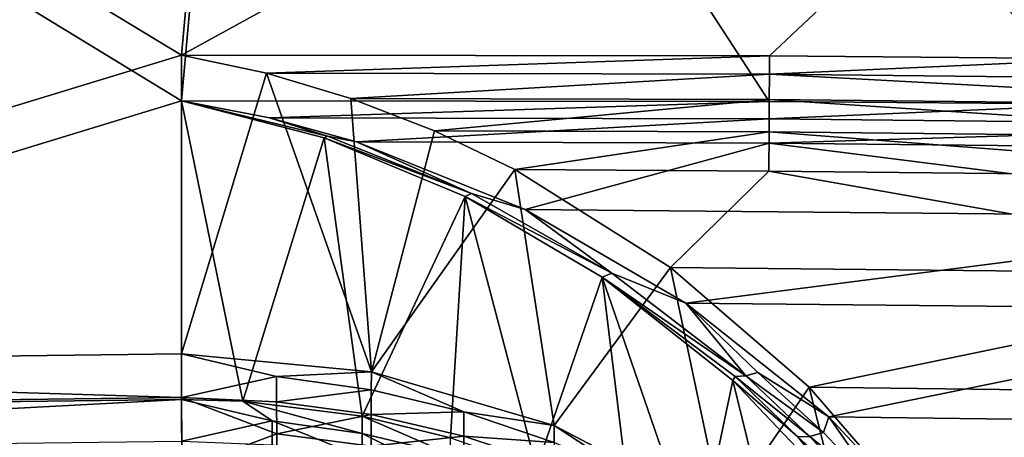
# Model space of a CAD drawing. Header units: metres. Extents: x 0 to 1050, y 0 to 700.
# Tile 39 of 50: x 499 to 563, y 565 to 592. Entities that reach past the tile are written whole.
import ezdxf

# ---------------------------------------------------------------- set-up
doc = ezdxf.new("R2010")
doc.units = ezdxf.units.M

msp = doc.modelspace()

# ---------------------------------------------------------------- linework, layer by layer
at = {"layer": 'None'}
for points in [[(509.75943, 589.953064, -300.939819), (427.349487, 639.868408, -11.263518), (514.411804, 641.046204, -11.263518)], [(514.411804, 641.046204, -11.263518), (601.479187, 640.329224, -11.263518), (509.75943, 589.953064, -300.939819)], [(443.525238, 569.742004, -410.93985), (427.349487, 639.868408, -11.263518), (509.75943, 589.953064, -300.939819)], [(601.479187, 640.329224, -11.263518), (547.930542, 589.915894, -300.93985), (509.75943, 589.953064, -300.939819)], [(570.032959, 589.725769, -300.93985), (547.930542, 589.915894, -300.93985), (601.479187, 640.329224, -11.263518)], [(514.371277, 638.528809, -8.263518), (427.261108, 637.348206, -8.263518), (509.772034, 586.998657, -300.418884)], [(547.913391, 586.961548, -300.418884), (514.371277, 638.528809, -8.263518), (509.772034, 586.998657, -300.418884)], [(601.48645, 637.81134, -8.263518), (514.371277, 638.528809, -8.263518), (586.056335, 586.555786, -300.418884)], [(586.056335, 586.555786, -300.418884), (514.371277, 638.528809, -8.263518), (569.999268, 586.771545, -300.418884)], [(514.371277, 638.528809, -8.263518), (547.913391, 586.961548, -300.418884), (569.999268, 586.771545, -300.418884)], [(509.772034, 586.998657, -300.418884), (427.261108, 637.348206, -8.263518), (443.586487, 566.788208, -410.418884)], [(509.75943, 570.556946, -410.93985), (443.525238, 569.742004, -410.93985), (509.75943, 589.953064, -300.939819)], [(515.274841, 588.786316, -306.285339), (509.75943, 589.953064, -300.939819), (547.930542, 589.915894, -300.93985)], [(509.75943, 570.556946, -410.93985), (509.75943, 589.953064, -300.939819), (515.274841, 588.786316, -306.285339)], [(515.274841, 588.786316, -306.285339), (547.930542, 589.915894, -300.93985), (547.923462, 588.729004, -306.285034)], [(547.923462, 588.729004, -306.285034), (547.930542, 589.915894, -300.93985), (570.032959, 589.725769, -300.93985)], [(547.923462, 588.729004, -306.285034), (570.032959, 589.725769, -300.93985), (586.08374, 588.323059, -306.285034)], [(509.75943, 570.556946, -410.93985), (515.274841, 588.786316, -306.285339), (522.084167, 569.405396, -410.736786)], [(520.759338, 587.148438, -311.518707), (515.274841, 588.786316, -306.285339), (547.923462, 588.729004, -306.285034)], [(515.274841, 588.786316, -306.285339), (520.759338, 587.148438, -311.518707), (522.084167, 569.405396, -410.736786)], [(520.759338, 587.148438, -311.518707), (547.923462, 588.729004, -306.285034), (547.913879, 587.075623, -311.526459)], [(547.913879, 587.075623, -311.526459), (547.923462, 588.729004, -306.285034), (586.058167, 586.669861, -311.526459)], [(547.923462, 588.729004, -306.285034), (586.08374, 588.323059, -306.285034), (586.058167, 586.669861, -311.526459)], [(443.586487, 566.788208, -410.418884), (509.770874, 567.602539, -410.418884), (509.772034, 586.998657, -300.418884)], [(509.772034, 586.998657, -300.418884), (509.770874, 567.602539, -410.418884), (513.750488, 567.487427, -410.39859)], [(547.913391, 586.961548, -300.418884), (509.772034, 586.998657, -300.418884), (515.472107, 585.88501, -305.524353)], [(519.029724, 584.599548, -310.092163), (509.772034, 586.998657, -300.418884), (513.750488, 567.487427, -410.39859)], [(519.232178, 584.695129, -309.540955), (509.772034, 586.998657, -300.418884), (519.029724, 584.599548, -310.092163)], [(515.472107, 585.88501, -305.524353), (509.772034, 586.998657, -300.418884), (519.232178, 584.695129, -309.540955)], [(547.913391, 586.961548, -300.418884), (515.472107, 585.88501, -305.524353), (547.906616, 585.831177, -305.509399)], [(526.178528, 585.045898, -316.605469), (520.759338, 587.148438, -311.518707), (547.913879, 587.075623, -311.526459)], [(522.084167, 569.405396, -410.736786), (520.759338, 587.148438, -311.518707), (526.178528, 585.045898, -316.605469)], [(526.178528, 585.045898, -316.605469), (547.913879, 587.075623, -311.526459), (547.901611, 584.972046, -316.61319)], [(547.901611, 584.972046, -316.61319), (547.913879, 587.075623, -311.526459), (586.025635, 584.566467, -316.61319)], [(569.999268, 586.771545, -300.418884), (547.913391, 586.961548, -300.418884), (547.906616, 585.831177, -305.509399)], [(569.999268, 586.771545, -300.418884), (547.906616, 585.831177, -305.509399), (586.03894, 585.425537, -305.509399)], [(547.913879, 587.075623, -311.526459), (586.058167, 586.669861, -311.526459), (586.025635, 584.566467, -316.61319)], [(547.906616, 585.831177, -305.509399), (515.472107, 585.88501, -305.524353), (521.109741, 584.328979, -310.494415)], [(521.109741, 584.328979, -310.494415), (515.472107, 585.88501, -305.524353), (519.232178, 584.695129, -309.540955)], [(547.906616, 585.831177, -305.509399), (521.109741, 584.328979, -310.494415), (547.897461, 584.256592, -310.501099)], [(586.03894, 585.425537, -305.509399), (547.906616, 585.831177, -305.509399), (547.897461, 584.256592, -310.501099)], [(586.014587, 583.851135, -310.501099), (586.03894, 585.425537, -305.509399), (547.897461, 584.256592, -310.501099)], [(522.084167, 569.405396, -410.736786), (526.178528, 585.045898, -316.605469), (531.401245, 582.537231, -321.425018)], [(531.401245, 582.537231, -321.425018), (526.178528, 585.045898, -316.605469), (547.901611, 584.972046, -316.61319)], [(547.901611, 584.972046, -316.61319), (547.886902, 582.433716, -321.49826), (531.401245, 582.537231, -321.425018)], [(585.986389, 582.028442, -321.49826), (547.886902, 582.433716, -321.49826), (547.901611, 584.972046, -316.61319)], [(586.025635, 584.566467, -316.61319), (585.986389, 582.028442, -321.49826), (547.901611, 584.972046, -316.61319)], [(519.029724, 584.599548, -310.092163), (513.750488, 567.487427, -410.39859), (521.485962, 566.510193, -410.226288)], [(528.57843, 580.975769, -318.301453), (519.232178, 584.695129, -309.540955), (519.029724, 584.599548, -310.092163)], [(528.174377, 580.790955, -319.394409), (519.029724, 584.599548, -310.092163), (521.485962, 566.510193, -410.226288)], [(528.57843, 580.975769, -318.301453), (519.029724, 584.599548, -310.092163), (528.174377, 580.790955, -319.394409)], [(521.109741, 584.328979, -310.494415), (519.232178, 584.695129, -309.540955), (528.57843, 580.975769, -318.301453)], [(547.897461, 584.256592, -310.501099), (521.109741, 584.328979, -310.494415), (532.069214, 579.94043, -319.920837)], [(532.069214, 579.94043, -319.920837), (521.109741, 584.328979, -310.494415), (528.57843, 580.975769, -318.301453)], [(547.897461, 584.256592, -310.501099), (532.069214, 579.94043, -319.920837), (585.946167, 579.430969, -319.997803)], [(585.946167, 579.430969, -319.997803), (586.014587, 583.851135, -310.501099), (547.897461, 584.256592, -310.501099)], [(533.942261, 565.902405, -410.11911), (522.084167, 569.405396, -410.736786), (531.401245, 582.537231, -321.425018)], [(547.886902, 582.433716, -321.49826), (541.511536, 576.164368, -330.497284), (531.401245, 582.537231, -321.425018)], [(533.942261, 565.902405, -410.11911), (531.401245, 582.537231, -321.425018), (541.511536, 576.164368, -330.497284)], [(541.511536, 576.164368, -330.497284), (547.886902, 582.433716, -321.49826), (585.888855, 575.726074, -330.497833)], [(585.888855, 575.726074, -330.497833), (547.886902, 582.433716, -321.49826), (585.986389, 582.028442, -321.49826)], [(537.689392, 575.814026, -326.578705), (528.57843, 580.975769, -318.301453), (528.174377, 580.790955, -319.394409)], [(532.069214, 579.94043, -319.920837), (528.57843, 580.975769, -318.301453), (537.689392, 575.814026, -326.578705)], [(528.174377, 580.790955, -319.394409), (521.485962, 566.510193, -410.226288), (527.227661, 565.114929, -409.980255)], [(532.802185, 563.169678, -409.637238), (528.174377, 580.790955, -319.394409), (527.227661, 565.114929, -409.980255)], [(537.071167, 575.549255, -328.185852), (528.174377, 580.790955, -319.394409), (532.802185, 563.169678, -409.637238)], [(528.174377, 580.790955, -319.394409), (537.071167, 575.549255, -328.185852), (537.689392, 575.814026, -326.578705)], [(532.069214, 579.94043, -319.920837), (542.501587, 573.862549, -328.568268), (585.946167, 579.430969, -319.997803)], [(542.501587, 573.862549, -328.568268), (532.069214, 579.94043, -319.920837), (537.689392, 575.814026, -326.578705)], [(585.946167, 579.430969, -319.997803), (542.501587, 573.862549, -328.568268), (585.853333, 573.429016, -328.568634)], [(544.875793, 560.183411, -409.110687), (533.942261, 565.902405, -410.11911), (541.511536, 576.164368, -330.497284)], [(537.071167, 575.549255, -328.185852), (546.396118, 569.137573, -334.194122), (537.689392, 575.814026, -326.578705)], [(537.689392, 575.814026, -326.578705), (546.396118, 569.137573, -334.194122), (542.501587, 573.862549, -328.568268)], [(550.504028, 568.407166, -338.214813), (541.511536, 576.164368, -330.497284), (585.888855, 575.726074, -330.497833)], [(544.875793, 560.183411, -409.110687), (541.511536, 576.164368, -330.497284), (550.504028, 568.407166, -338.214813)], [(538.935181, 560.277893, -409.12735), (537.071167, 575.549255, -328.185852), (532.802185, 563.169678, -409.637238)], [(545.555237, 568.826416, -336.278564), (537.071167, 575.549255, -328.185852), (543.220215, 557.719604, -408.676239)], [(537.071167, 575.549255, -328.185852), (538.935181, 560.277893, -409.12735), (543.220215, 557.719604, -408.676239)], [(546.396118, 569.137573, -334.194122), (537.071167, 575.549255, -328.185852), (545.689636, 569.100708, -334.982483)], [(537.071167, 575.549255, -328.185852), (545.555237, 568.826416, -336.278564), (545.689636, 569.100708, -334.982483)], [(585.888855, 575.726074, -330.497833), (585.768799, 567.965149, -338.260803), (550.504028, 568.407166, -338.214813)], [(542.501587, 573.862549, -328.568268), (551.776794, 566.467712, -335.918854), (585.853333, 573.429016, -328.568634)], [(546.396118, 569.137573, -334.194122), (547.174988, 569.358643, -333.5112), (542.501587, 573.862549, -328.568268)], [(542.501587, 573.862549, -328.568268), (547.174988, 569.358643, -333.5112), (551.776794, 566.467712, -335.918854)], [(585.853333, 573.429016, -328.568634), (551.776794, 566.467712, -335.918854), (585.738953, 566.037964, -335.961853)], [(443.525238, 569.742004, -410.93985), (509.75943, 570.556946, -410.93985), (509.770416, 567.720581, -421.531097)], [(509.770416, 567.720581, -421.531097), (509.75943, 570.556946, -410.93985), (515.930237, 569.097595, -416.216003)], [(509.75943, 570.556946, -410.93985), (522.084167, 569.405396, -410.736786), (515.930237, 569.097595, -416.216003)], [(443.584137, 566.901245, -421.529297), (443.525238, 569.742004, -410.93985), (509.770416, 567.720581, -421.531097)], [(509.770416, 567.720581, -421.531097), (515.930237, 569.097595, -416.216003), (515.936157, 567.458801, -421.418732)], [(515.930237, 569.097595, -416.216003), (522.084167, 569.405396, -410.736786), (522.062561, 568.237732, -415.98587)], [(515.936157, 567.458801, -421.418732), (515.930237, 569.097595, -416.216003), (522.062561, 568.237732, -415.98587)], [(522.062561, 568.237732, -415.98587), (522.084167, 569.405396, -410.736786), (528.090942, 566.803223, -415.601898)], [(522.084167, 569.405396, -410.736786), (533.942261, 565.902405, -410.11911), (528.090942, 566.803223, -415.601898)], [(545.555237, 568.826416, -336.278564), (543.220215, 557.719604, -408.676239), (549.421265, 553.059692, -407.854584)], [(545.689636, 569.100708, -334.982483), (545.555237, 568.826416, -336.278564), (549.755798, 565.173645, -338.586304)], [(553.399292, 560.561279, -343.418945), (545.555237, 568.826416, -336.278564), (549.421265, 553.059692, -407.854584)], [(545.555237, 568.826416, -336.278564), (553.399292, 560.561279, -343.418945), (549.755798, 565.173645, -338.586304)], [(550.536621, 565.207397, -337.688904), (546.396118, 569.137573, -334.194122), (545.689636, 569.100708, -334.982483)], [(549.755798, 565.173645, -338.586304), (550.536621, 565.207397, -337.688904), (545.689636, 569.100708, -334.982483)], [(547.174988, 569.358643, -333.5112), (546.396118, 569.137573, -334.194122), (551.422546, 565.461975, -336.936188)], [(546.396118, 569.137573, -334.194122), (550.536621, 565.207397, -337.688904), (551.422546, 565.461975, -336.936188)], [(547.174988, 569.358643, -333.5112), (551.422546, 565.461975, -336.936188), (551.776794, 566.467712, -335.918854)], [(515.936157, 567.458801, -421.418732), (522.062561, 568.237732, -415.98587), (522.068054, 566.621765, -421.114594)], [(522.062561, 568.237732, -415.98587), (528.090942, 566.803223, -415.601898), (522.068054, 566.621765, -421.114594)], [(554.462585, 552.469177, -407.750458), (544.875793, 560.183411, -409.110687), (550.504028, 568.407166, -338.214813)], [(585.768799, 567.965149, -338.260803), (558.334351, 559.324097, -344.544434), (550.504028, 568.407166, -338.214813)], [(554.462585, 552.469177, -407.750458), (550.504028, 568.407166, -338.214813), (558.334351, 559.324097, -344.544434)], [(509.770416, 567.720581, -421.531097), (509.788452, 563.07373, -431.5), (443.584137, 566.901245, -421.529297)], [(509.770874, 567.602539, -410.418884), (443.586487, 566.788208, -410.418884), (443.642578, 564.082703, -420.504089)], [(509.781372, 564.901245, -420.505829), (509.770874, 567.602539, -410.418884), (443.642578, 564.082703, -420.504089)], [(509.788452, 563.07373, -431.5), (509.770416, 567.720581, -421.531097), (515.943787, 565.373474, -426.461609)], [(515.943787, 565.373474, -426.461609), (509.770416, 567.720581, -421.531097), (515.936157, 567.458801, -421.418732)], [(513.750488, 567.487427, -410.39859), (509.770874, 567.602539, -410.418884), (515.647827, 566.212646, -415.443817)], [(509.770874, 567.602539, -410.418884), (509.781372, 564.901245, -420.505829), (515.647827, 566.212646, -415.443817)], [(585.768799, 567.965149, -338.260803), (585.6297, 558.973328, -344.556732), (558.334351, 559.324097, -344.544434)], [(509.788452, 563.07373, -431.5), (443.680359, 562.260315, -431.5), (443.584137, 566.901245, -421.529297)], [(521.485962, 566.510193, -410.226288), (513.750488, 567.487427, -410.39859), (521.488159, 565.393799, -415.22464)], [(513.750488, 567.487427, -410.39859), (515.647827, 566.212646, -415.443817), (521.488159, 565.393799, -415.22464)], [(515.936157, 567.458801, -421.418732), (522.068054, 566.621765, -421.114594), (515.943787, 565.373474, -426.461609)], [(515.943787, 565.373474, -426.461609), (522.068054, 566.621765, -421.114594), (522.075012, 564.565491, -426.085571)], [(521.488159, 565.393799, -415.22464), (527.229492, 564.027588, -414.858948), (521.485962, 566.510193, -410.226288)], [(527.229492, 564.027588, -414.858948), (527.227661, 565.114929, -409.980255), (521.485962, 566.510193, -410.226288)], [(522.068054, 566.621765, -421.114594), (528.090942, 566.803223, -415.601898), (528.095947, 565.225647, -420.607269)], [(522.075012, 564.565491, -426.085571), (522.068054, 566.621765, -421.114594), (528.095947, 565.225647, -420.607269)], [(528.090942, 566.803223, -415.601898), (533.942261, 565.902405, -410.11911), (533.945435, 564.804871, -415.067017)], [(528.095947, 565.225647, -420.607269), (528.090942, 566.803223, -415.601898), (533.945435, 564.804871, -415.067017)], [(551.776794, 566.467712, -335.918854), (551.422546, 565.461975, -336.936188), (555.474304, 561.163513, -340.101288)], [(551.776794, 566.467712, -335.918854), (559.853455, 557.810974, -341.946442), (585.738953, 566.037964, -335.961853)], [(559.853455, 557.810974, -341.946442), (551.776794, 566.467712, -335.918854), (555.474304, 561.163513, -340.101288)], [(515.647827, 566.212646, -415.443817), (509.781372, 564.901245, -420.505829), (515.653503, 564.651978, -420.398804)], [(521.488159, 565.393799, -415.22464), (515.647827, 566.212646, -415.443817), (521.493347, 563.854797, -420.109131)], [(515.647827, 566.212646, -415.443817), (515.653503, 564.651978, -420.398804), (521.493347, 563.854797, -420.109131)], [(533.945435, 564.804871, -415.067017), (533.942261, 565.902405, -410.11911), (539.559753, 562.257263, -414.385101)], [(539.559753, 562.257263, -414.385101), (533.942261, 565.902405, -410.11911), (544.875793, 560.183411, -409.110687)], [(585.738953, 566.037964, -335.961853), (559.853455, 557.810974, -341.946442), (585.606506, 557.474792, -341.957977)], [(515.952942, 562.853699, -431.30896), (509.788452, 563.07373, -431.5), (515.943787, 565.373474, -426.461609)], [(515.952942, 562.853699, -431.30896), (515.943787, 565.373474, -426.461609), (522.075012, 564.565491, -426.085571)], [(521.493347, 563.854797, -420.109131), (527.234253, 562.525146, -419.625977), (521.488159, 565.393799, -415.22464)], [(527.234253, 562.525146, -419.625977), (527.229492, 564.027588, -414.858948), (521.488159, 565.393799, -415.22464)], [(522.075012, 564.565491, -426.085571), (528.095947, 565.225647, -420.607269), (528.102234, 563.218201, -425.458557)], [(528.102234, 563.218201, -425.458557), (528.095947, 565.225647, -420.607269), (533.94989, 563.281006, -419.900635)], [(528.095947, 565.225647, -420.607269), (533.945435, 564.804871, -415.067017), (533.94989, 563.281006, -419.900635)], [(550.536621, 565.207397, -337.688904), (549.755798, 565.173645, -338.586304), (554.479248, 560.877991, -340.917969)], [(554.479248, 560.877991, -340.917969), (549.755798, 565.173645, -338.586304), (553.630005, 560.845581, -341.926086)], [(549.755798, 565.173645, -338.586304), (553.399292, 560.561279, -343.418945), (553.630005, 560.845581, -341.926086)], [(551.422546, 565.461975, -336.936188), (550.536621, 565.207397, -337.688904), (555.474304, 561.163513, -340.101288)], [(555.474304, 561.163513, -340.101288), (550.536621, 565.207397, -337.688904), (554.479248, 560.877991, -340.917969)]]:
    msp.add_3dface(points, dxfattribs=at)

doc.saveas('drawing.dxf')
